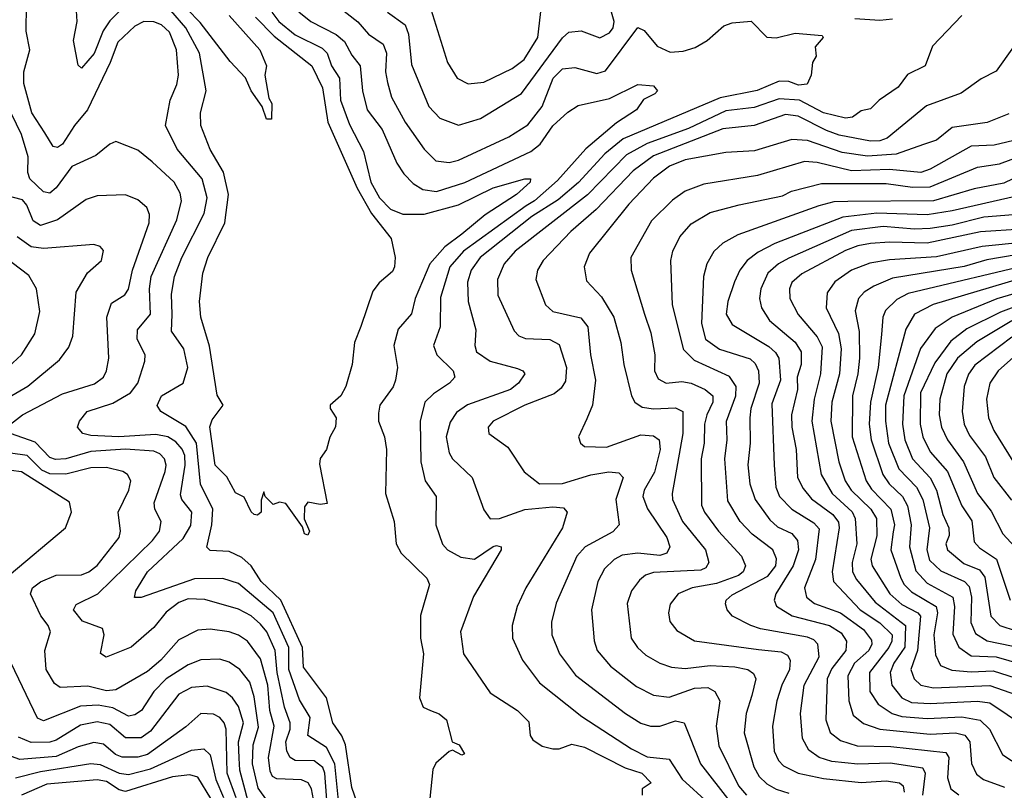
# Model space of a CAD drawing. Extents: x 1308313 to 1441400, y 959662 to 1036319.
# Tile 145 of 256: x 1336239 to 1339371, y 999651 to 1002101. Entities that reach past the tile are written whole.
import ezdxf

# ---------------------------------------------------------------- set-up
doc = ezdxf.new("R2010")
doc.units = 0

msp = doc.modelspace()

# ---------------------------------------------------------------- linework, layer by layer
at = {"layer": '0CON10XD'}
for points in [[(1337328.5, 999565), (1337295, 999660), (1337275.2, 999795.2), (1337263.8, 999823.8), (1337235.2, 999865.2), (1337215.1, 999945.1), (1337141.8, 1000041.8), (1337138.2, 1000105), (1337069.7, 1000255), (1337007, 1000315), (1336974.7, 1000364.7), (1336945, 1000391.1), (1336905, 1000410.3), (1336845, 1000413.2), (1336834.1, 1000424.1), (1336850.2, 1000495), (1336852.7, 1000545), (1336813.8, 1000623.8), (1336801, 1000755), (1336767.4, 1000807.4), (1336687.5, 1000855), (1336676.1, 1000873.9), (1336690, 1000905), (1336758.8, 1000945), (1336773.3, 1000995), (1336760.6, 1001055), (1336721.1, 1001111.1), (1336723.8, 1001163.8), (1336721.3, 1001228.7), (1336731.2, 1001285), (1336754.8, 1001345), (1336825.2, 1001485), (1336835.5, 1001535), (1336819, 1001595), (1336739.9, 1001689.9), (1336702.1, 1001765), (1336717.4, 1001845), (1336738.9, 1001895), (1336743.8, 1001925), (1336737.2, 1002005), (1336715, 1002061.9), (1336689.4, 1002085), (1336665, 1002094.4), (1336634, 1002095), (1336605, 1002080.6), (1336550.7, 1002029.3), (1336526.4, 1001965), (1336454.1, 1001815), (1336412.6, 1001765), (1336375.2, 1001705), (1336358.8, 1001695), (1336345, 1001697.9), (1336318.9, 1001741.1), (1336277.2, 1001805), (1336251.9, 1001898.1), (1336252.4, 1001935), (1336271, 1002005), (1336259.8, 1002065), (1336261.2, 1002231.2)], [(1337409.2, 1002125), (1337465, 1002084.6), (1337476, 1002055), (1337485, 1001959.2), (1337539.7, 1001825), (1337575, 1001788.2), (1337635, 1001765.9), (1337705, 1001787.1), (1337835, 1001866.2), (1337965, 1002043.3), (1337985, 1002061.3), (1338025, 1002065.4), (1338083.8, 1002043.8), (1338115, 1002059.3), (1338126.8, 1002075), (1338129.3, 1002095), (1338095.8, 1002214.2)], [(1337202.5, 1002182.5), (1337314, 1002094), (1337348.7, 1002055), (1337395, 1002023.8), (1337405.6, 1001995), (1337402.1, 1001935), (1337408.5, 1001901.5), (1337421.9, 1001855), (1337465.2, 1001775), (1337525, 1001690), (1337562.9, 1001652.9), (1337605, 1001646.9), (1337635, 1001654.8), (1337795, 1001729.2), (1337855, 1001767.2), (1337901.1, 1001825), (1337935.5, 1001915), (1337965, 1001944.8), (1338005, 1001949.7), (1338075, 1001929.8), (1338101.9, 1001938.1), (1338205, 1002076.2), (1338225, 1002067.1), (1338266.9, 1002016.9), (1338307.6, 1001997.6), (1338348.8, 1002001.2), (1338387.1, 1002012.9), (1338425, 1002035.4), (1338478.8, 1002081.2), (1338505, 1002090.8), (1338565, 1002096.7), (1338615, 1002045.9), (1338645, 1002043.6), (1338705, 1002058), (1338791.2, 1002051.2), (1338794.2, 1002045), (1338768.8, 1002015), (1338772, 1001985), (1338760, 1001965), (1338756.4, 1001925), (1338743.7, 1001896.3), (1338716.5, 1001893.5), (1338685, 1001905.2), (1338655, 1001906), (1338585, 1001876.6), (1338467.3, 1001852.7), (1338157.9, 1001722.1), (1338100.2, 1001675), (1338016.3, 1001583.7), (1337951.8, 1001528.2), (1337868, 1001475), (1337703.5, 1001345), (1337674.4, 1001305), (1337663.3, 1001266.7), (1337664.8, 1001204.8), (1337690, 1001115), (1337686, 1001065), (1337691.5, 1001045), (1337735.2, 1001015.2), (1337822.5, 1000992.5), (1337839.2, 1000985), (1337845.6, 1000975), (1337825.5, 1000945), (1337799.6, 1000925), (1337663.1, 1000876.9), (1337627.7, 1000852.3), (1337608.5, 1000821.5), (1337595.2, 1000775), (1337605, 1000723.5), (1337615.4, 1000705), (1337677.5, 1000645), (1337715, 1000542.9), (1337735, 1000513.8), (1337764.7, 1000514.7), (1337845, 1000543.3), (1337935, 1000551.7), (1337968.8, 1000548.8), (1337980, 1000535), (1337965.4, 1000485), (1337849.1, 1000295), (1337821.3, 1000235), (1337805.3, 1000175), (1337806.2, 1000135), (1337838, 1000065), (1337892.3, 999992.3), (1338026.7, 999885), (1338185, 999783.1), (1338235, 999757.3), (1338305, 999750), (1338345.8, 999685.8), (1338430.2, 999610.2)], [(1336593.3, 1002165), (1336525, 1002097.7), (1336504, 1002066), (1336475.8, 1001994.2), (1336435, 1001946.9), (1336425, 1001956.2), (1336409.6, 1002035), (1336421.5, 1002095), (1336419.1, 1002129.1)], [(1337541.5, 1002151.5), (1337599.3, 1001965), (1337630, 1001915), (1337665, 1001897.7), (1337715, 1001902.4), (1337805, 1001945.7), (1337843.7, 1001975), (1337886.5, 1002045), (1337898.1, 1002145)], [(1336814.7, 1001155), (1336810.2, 1001205), (1336821.4, 1001295), (1336836.8, 1001345), (1336891.1, 1001455), (1336902.5, 1001545), (1336886.5, 1001616.5), (1336845, 1001688.1), (1336814.7, 1001765), (1336814.2, 1001805), (1336831.6, 1001875), (1336810.2, 1001995), (1336766.8, 1002075), (1336720, 1002130)], [(1336905.3, 1002115), (1337002.5, 1002005), (1337023.8, 1001955), (1337018, 1001925), (1337031.7, 1001851.7), (1337041.2, 1001835), (1337040, 1001785), (1337024, 1001785), (1337010, 1001825), (1336974.6, 1001874.6), (1336956.7, 1001916.7), (1336908.2, 1001968.2), (1336812.4, 1002092.4), (1336771.1, 1002135)], [(1336989.2, 1002109.2), (1337048.4, 1002048.4), (1337167.5, 1001955), (1337202, 1001885), (1337218.7, 1001775), (1337312.5, 1001565), (1337357.6, 1001485), (1337420, 1001405), (1337432.6, 1001345), (1337431.2, 1001315), (1337425, 1001300.9), (1337382.5, 1001265), (1337361.9, 1001238.1), (1337324.2, 1001125.8), (1337304.1, 1001075), (1337296.7, 1001005), (1337276.5, 1000935), (1337260, 1000905), (1337226.5, 1000875), (1337226.5, 1000865), (1337245.6, 1000835), (1337243, 1000807), (1337225, 1000773.3), (1337214.2, 1000735), (1337194.4, 1000705.6), (1337191.9, 1000688.1), (1337217, 1000563), (1337195, 1000560), (1337155, 1000567.5), (1337145, 1000552.5), (1337144, 1000514), (1337160.8, 1000475), (1337155, 1000462.5), (1337145, 1000466.7), (1337138.3, 1000488.3), (1337085, 1000562.5), (1337065, 1000567.5), (1337045, 1000560), (1337020, 1000585), (1337015, 1000600), (1337007, 1000573), (1337006.7, 1000535), (1336995, 1000526), (1336985, 1000528), (1336975, 1000536.2), (1336952.5, 1000582.5), (1336925, 1000596.2), (1336897.7, 1000647.7), (1336860.8, 1000685), (1336843.3, 1000806.7), (1336851.2, 1000828.8), (1336886.2, 1000875), (1336866.8, 1000906.8), (1336842.8, 1001062.8), (1336814.7, 1001155)], [(1337040.7, 1002125), (1337063, 1002095), (1337115, 1002052.9), (1337200.6, 1002010.6), (1337216.9, 1001995), (1337231, 1001955), (1337255.6, 1001915.6), (1337259.4, 1001845), (1337288.3, 1001768.3), (1337332.1, 1001682.1), (1337355.6, 1001585), (1337383.7, 1001535), (1337418.7, 1001498.7), (1337457.7, 1001482.3), (1337525, 1001482.9), (1337635, 1001512.1), (1337745, 1001566.7), (1337845, 1001595.2), (1337863.3, 1001595), (1337862.1, 1001585), (1337819.3, 1001545), (1337719.8, 1001480.2), (1337645, 1001419.2), (1337591.4, 1001378.6), (1337543.8, 1001325), (1337497.2, 1001215), (1337485, 1001165.7), (1337442.9, 1001117.1), (1337429.2, 1001065), (1337440.6, 1000995), (1337434.3, 1000955), (1337426.3, 1000933.7), (1337384.7, 1000875), (1337379.7, 1000850.3), (1337380.5, 1000825), (1337399, 1000775), (1337405.7, 1000735), (1337402.3, 1000595), (1337429.7, 1000505), (1337436.1, 1000435), (1337452.3, 1000405), (1337533.6, 1000325), (1337542.1, 1000305), (1337513.6, 1000206.4), (1337513.7, 1000135), (1337523.2, 1000085), (1337510.9, 999945), (1337522.2, 999915), (1337545.4, 999904.6), (1337573.4, 999893.4), (1337596.1, 999875), (1337614.7, 999804.7), (1337637.1, 999795), (1337653.6, 999766.4), (1337645, 999762.2), (1337615, 999778.1), (1337605, 999774.4), (1337562.6, 999737.4), (1337552.8, 999717.2), (1337536.6, 999563.4)], [(1337126.6, 1002126.6), (1337165, 1002095.2), (1337245, 1002053.7), (1337271.8, 1002031.8), (1337295, 1001988.2), (1337321.9, 1001955), (1337328.7, 1001875), (1337343.7, 1001815), (1337391.8, 1001751.8), (1337438, 1001645), (1337460.6, 1001610.6), (1337490.2, 1001580.2), (1337521, 1001561), (1337565, 1001554.5), (1337655, 1001584), (1337865, 1001681.8), (1337893.8, 1001705), (1337935, 1001763.8), (1337982.6, 1001807.4), (1338015, 1001827.9), (1338115, 1001850.6), (1338205, 1001895.3), (1338255, 1001890.6), (1338267.5, 1001875), (1338259.2, 1001865), (1338222.9, 1001847.1), (1338201.1, 1001815), (1338136.8, 1001773.2), (1338039.4, 1001690.6), (1337949.9, 1001590.1), (1337876, 1001525), (1337849.3, 1001509.3), (1337650.4, 1001365), (1337606.7, 1001315), (1337577.6, 1001217.6), (1337575.9, 1001125), (1337554.7, 1001065), (1337565.9, 1001035), (1337617.9, 1000985), (1337622.7, 1000965), (1337605.4, 1000945), (1337555, 1000911.2), (1337527.9, 1000885), (1337512.4, 1000825), (1337515.2, 1000695), (1337529, 1000635), (1337563.1, 1000585), (1337562.3, 1000495), (1337583.6, 1000433.6), (1337599.6, 1000415), (1337642.3, 1000392.3), (1337685, 1000385.7), (1337745, 1000425.8), (1337755, 1000429.6), (1337770, 1000425), (1337770.5, 1000415), (1337682.7, 1000267.3), (1337640.4, 1000155), (1337650.9, 1000085), (1337735, 999960.6), (1337821.9, 999905), (1337858, 999868), (1337863, 999825), (1337871.2, 999811.2), (1337901, 999791), (1337935, 999782.1), (1337955, 999782.4), (1337995, 999797), (1338035, 999787.6), (1338165, 999722.5), (1338218, 999705), (1338246.9, 999675), (1338218.8, 999655), (1338218.8, 999635)], [(1339235.5, 1002115), (1339142.6, 1002017.4), (1339118.5, 1001955), (1339062.9, 1001927.1), (1339032.8, 1001887.2), (1338972.5, 1001845), (1338945, 1001817.5), (1338915, 1001811.8), (1338888.2, 1001791.8), (1338865, 1001787.8), (1338795, 1001804.9), (1338719.6, 1001845), (1338655, 1001850.1), (1338575, 1001821.9), (1338485, 1001811.4), (1338365.9, 1001755), (1338235, 1001707.7), (1338168.5, 1001671.5), (1338045, 1001544.8), (1337814.3, 1001365), (1337779.7, 1001325), (1337758.9, 1001275), (1337759.2, 1001225), (1337812.1, 1001112.1), (1337826.2, 1001096.2), (1337847.7, 1001087.7), (1337925, 1001084.2), (1337955, 1001068.2), (1337978.4, 1000995), (1337975, 1000951.4), (1337961, 1000929), (1337938.3, 1000911.7), (1337845, 1000875.2), (1337744.4, 1000825), (1337728.5, 1000805), (1337730.6, 1000785), (1337791.6, 1000741.6), (1337843.3, 1000663.3), (1337892.5, 1000625), (1337965, 1000626.3), (1338055, 1000653.7), (1338113.1, 1000663.1), (1338145, 1000660.4), (1338157.9, 1000645), (1338134.7, 1000575), (1338145.5, 1000495), (1338125, 1000472.7), (1338036.9, 1000425), (1338010.8, 1000395), (1337945, 1000245.8), (1337930.3, 1000185), (1337931.6, 1000145), (1337955.4, 1000085), (1338006.6, 1000016.6), (1338165.4, 999895), (1338215, 999864.3), (1338245, 999854.3), (1338275, 999855.2), (1338325, 999871.6), (1338352.5, 999865), (1338404.8, 999735), (1338497.2, 999615)], [(1338895, 1002105.2), (1338975, 1002100.1), (1339015, 1002104)], [(1339399.5, 1002015), (1339345, 1001937.1), (1339296.5, 1001913.5), (1339232.9, 1001867.1), (1339122.7, 1001827.3), (1338997.6, 1001725), (1338975, 1001716), (1338945, 1001714.6), (1338845, 1001734.1), (1338805, 1001748.9), (1338715, 1001794.5), (1338675, 1001799.3), (1338575, 1001764.5), (1338475, 1001753.9), (1338255, 1001667.8), (1338189.9, 1001620.1), (1338072.7, 1001497.3), (1337991.9, 1001428.1), (1337904.1, 1001335), (1337885.3, 1001305), (1337880, 1001275), (1337910.8, 1001195), (1337935, 1001173.5), (1338023.5, 1001153.5), (1338046.2, 1001125), (1338054.3, 1001035), (1338069.8, 1000955), (1338060.7, 1000875), (1338042.3, 1000832.3), (1338015.7, 1000775), (1338022.5, 1000755), (1338035, 1000744.5), (1338105, 1000741.6), (1338215, 1000781.6), (1338255, 1000778), (1338272.3, 1000765), (1338275.9, 1000735), (1338258, 1000662), (1338224.8, 1000605), (1338221.3, 1000585), (1338235.5, 1000545.5), (1338297.5, 1000455), (1338307.1, 1000425), (1338296.7, 1000405), (1338275, 1000397.5), (1338204.8, 1000405.2), (1338155, 1000398.7), (1338130, 1000385), (1338098.7, 1000355), (1338077.8, 1000315), (1338057.8, 1000225), (1338066.3, 1000126.3), (1338075.9, 1000095), (1338117.5, 1000045), (1338201.1, 999981.1), (1338255, 999953.7), (1338305, 999947.4), (1338385, 999975.5), (1338427.5, 999977.5), (1338450, 999965), (1338465.3, 999935.3), (1338454.3, 999855), (1338462.4, 999792.4), (1338524.8, 999665), (1338550.5, 999635)], [(1337258.1, 999565), (1337241.5, 999735), (1337215, 999787.3), (1337155.8, 999825), (1337162.3, 999882.3), (1337128.3, 999938.3), (1337095.3, 1000035), (1337094.9, 1000105), (1337045, 1000215.2), (1336935, 1000308.2), (1336884.5, 1000324.5), (1336795, 1000323.7), (1336625, 1000263.8), (1336603.5, 1000263.5), (1336607.9, 1000285), (1336645.7, 1000345), (1336758.6, 1000451.4), (1336782.7, 1000492.7), (1336786.2, 1000535), (1336754.3, 1000575), (1336750, 1000590), (1336764.9, 1000685), (1336763.6, 1000715), (1336755.8, 1000735.8), (1336735, 1000758.8), (1336709.6, 1000775), (1336672.3, 1000782.3), (1336554.5, 1000774.5), (1336465, 1000778.7), (1336439.2, 1000785), (1336423.1, 1000805), (1336429.2, 1000825), (1336452.9, 1000855), (1336535, 1000881.6), (1336591, 1000915), (1336614.8, 1000945), (1336637.1, 1001015), (1336638.2, 1001035), (1336612.7, 1001085), (1336613.2, 1001115), (1336654.8, 1001165), (1336651.7, 1001245), (1336657.4, 1001285), (1336739, 1001465), (1336753, 1001525), (1336749.2, 1001549.2), (1336730.3, 1001585), (1336659.6, 1001649.6), (1336615, 1001686.2), (1336545, 1001714.4), (1336525, 1001705.6), (1336480.6, 1001669.4), (1336405, 1001634.8), (1336355, 1001566.2), (1336335, 1001550), (1336315, 1001553.9), (1336271.2, 1001595), (1336264.8, 1001615), (1336265.2, 1001665), (1336245, 1001736.2), (1336196.5, 1001835)], [(1339385, 1001801.6), (1339316.1, 1001773.9), (1339205, 1001758.9), (1339155, 1001718.1), (1339114.1, 1001704.1), (1339026.9, 1001673.1), (1338935, 1001667), (1338855, 1001679.2), (1338745, 1001717), (1338695, 1001720), (1338576.2, 1001683.8), (1338485, 1001679.3), (1338355, 1001655.2), (1338306.1, 1001635), (1338255, 1001597.4), (1338175.8, 1001515), (1338050.7, 1001359.3), (1338033.9, 1001315), (1338041.2, 1001271.2), (1338089.6, 1001219.6), (1338128.1, 1001155), (1338151.2, 1001075), (1338160.5, 1001005), (1338184.7, 1000905), (1338195.4, 1000885), (1338219.1, 1000869.1), (1338255, 1000863.7), (1338325, 1000867), (1338348, 1000855), (1338348, 1000785), (1338314.3, 1000595), (1338315.2, 1000575), (1338347.2, 1000505), (1338420, 1000415), (1338430.8, 1000375), (1338421.3, 1000358.7), (1338405, 1000350.5), (1338255, 1000343.3), (1338229.5, 1000335), (1338210.5, 1000319.5), (1338184.8, 1000285.2), (1338171.2, 1000245), (1338184.1, 1000135), (1338203.8, 1000105), (1338230.2, 1000080.2), (1338275, 1000054.7), (1338312.1, 1000042.1), (1338355, 1000038.1), (1338435, 1000047.8), (1338513.7, 1000043.7), (1338554.4, 1000034.4), (1338572.4, 1000022.4), (1338580, 1000005), (1338568, 999952), (1338549.1, 999895), (1338543.2, 999833.2), (1338573.5, 999725), (1338591, 999695), (1338615, 999670.9), (1338645, 999654.1), (1338685, 999641.8)], [(1339418.5, 1001721.5), (1339338.2, 1001701.8), (1339265, 1001698.8), (1339135, 1001625.6), (1339105, 1001615.5), (1339005, 1001624.9), (1338885, 1001621.1), (1338775, 1001646.9), (1338735, 1001650.2), (1338585.3, 1001605.3), (1338415, 1001578), (1338355, 1001555.8), (1338315, 1001527.2), (1338248.1, 1001461.9), (1338182.8, 1001345), (1338183.4, 1001305), (1338226.2, 1001165), (1338246.2, 1001105), (1338259.5, 1001035), (1338258.4, 1000985), (1338269.1, 1000959.1), (1338295, 1000945.3), (1338345, 1000950.2), (1338375, 1000945.6), (1338419.6, 1000925), (1338443.4, 1000905), (1338443.9, 1000885), (1338423.9, 1000845), (1338416.8, 1000815), (1338415.5, 1000755), (1338406.6, 1000705), (1338407.4, 1000557.4), (1338416.6, 1000535), (1338461.1, 1000475), (1338534.7, 1000395), (1338547.6, 1000365), (1338539.7, 1000345), (1338525, 1000334.3), (1338455, 1000308.8), (1338377.8, 1000295), (1338333.5, 1000275), (1338307.6, 1000242.4), (1338302.3, 1000215), (1338307.1, 1000187.1), (1338329.1, 1000159.1), (1338385, 1000125.9), (1338588.4, 1000098.4), (1338661.2, 1000091.2), (1338680.8, 1000080.8), (1338689.7, 1000065), (1338686.9, 1000035), (1338662.5, 999985), (1338647.2, 999935), (1338633, 999855), (1338638.9, 999775), (1338652.6, 999745), (1338668.1, 999728.1), (1338715, 999705.6), (1338795, 999688.4), (1338915, 999676), (1338995, 999680.9), (1339037.3, 999675), (1339048.6, 999665), (1339052.1, 999645)], [(1339111.9, 999635), (1339119.5, 999705), (1339111, 999721), (1339007.4, 999737.4), (1338905, 999733.7), (1338822.2, 999742.2), (1338781.5, 999755), (1338748.8, 999778.8), (1338728.2, 999815), (1338722.3, 999895), (1338734.1, 999985), (1338781.3, 1000075), (1338777.4, 1000115), (1338765, 1000128.8), (1338745, 1000137.6), (1338595, 1000164), (1338564.5, 1000174.5), (1338505.6, 1000205), (1338489.1, 1000225), (1338483.8, 1000243.8), (1338485.5, 1000255), (1338505, 1000272.8), (1338618.3, 1000331.7), (1338643.5, 1000365), (1338646.3, 1000386.3), (1338634.3, 1000415), (1338568.2, 1000465), (1338530.5, 1000505), (1338491.1, 1000571.1), (1338481.5, 1000705), (1338488.7, 1000765), (1338487, 1000825), (1338517, 1000905), (1338517.8, 1000935), (1338496.6, 1000966.6), (1338385, 1001017.6), (1338351.3, 1001051.3), (1338315.2, 1001195), (1338310, 1001335), (1338316.1, 1001365), (1338339, 1001411), (1338375, 1001452), (1338435, 1001487.7), (1338527.7, 1001512.3), (1338665, 1001540.8), (1338694.2, 1001555.8), (1338789.3, 1001580.7), (1338995, 1001580.5), (1339078.8, 1001568.8), (1339135, 1001569.7), (1339285, 1001632.8), (1339355, 1001642.8), (1339429.9, 1001670.1)], [(1339459.1, 1001625), (1339369.1, 1001580.9), (1339275, 1001563.4), (1339145, 1001524.9), (1338873, 1001523), (1338828.4, 1001521.6), (1338780.3, 1001509.7), (1338522.5, 1001417.5), (1338475, 1001390.7), (1338446.4, 1001363.6), (1338424.8, 1001325.2), (1338413.8, 1001285), (1338407.3, 1001135), (1338420.2, 1001085), (1338465, 1001053.2), (1338562.4, 1001022.4), (1338578.2, 1001008.2), (1338589.2, 1000985), (1338590.4, 1000945), (1338563.9, 1000865), (1338560.7, 1000835), (1338562.2, 1000755), (1338554.8, 1000685.2), (1338561.2, 1000625), (1338578.3, 1000575), (1338625, 1000511.2), (1338648.9, 1000488.9), (1338695, 1000467.3), (1338713, 1000445), (1338716.2, 1000415), (1338699.4, 1000365), (1338643.8, 1000275), (1338638.4, 1000255), (1338645.9, 1000235.9), (1338695.6, 1000205.6), (1338815, 1000174.8), (1338851.7, 1000151.7), (1338868.3, 1000125), (1338866.3, 1000095), (1338821.6, 1000038.4), (1338807.7, 1000005), (1338803.3, 999875), (1338816.6, 999835), (1338849.4, 999809.4), (1338902.5, 999792.5), (1339009.6, 999789.6), (1339185, 999770.7), (1339194.4, 999755), (1339189.9, 999689.9), (1339200.6, 999655), (1339226.3, 999636.3)], [(1336209.5, 1000815), (1336247.3, 1000845), (1336375, 1000911.6), (1336476.8, 1000943.2), (1336505.6, 1000964.4), (1336515.2, 1000984.8), (1336521.8, 1001025), (1336516.2, 1001155), (1336530.6, 1001199.4), (1336573.6, 1001226.4), (1336585, 1001244.4), (1336597.6, 1001305), (1336650.8, 1001455), (1336652, 1001482), (1336643.6, 1001503.6), (1336615, 1001527.9), (1336575, 1001544.6), (1336485, 1001540.7), (1336450.4, 1001529.6), (1336359.2, 1001465), (1336305, 1001447.3), (1336281.4, 1001461.4), (1336261.6, 1001511.6), (1336247.9, 1001527.9), (1336168.8, 1001548.8)], [(1339405, 1001538.8), (1339205, 1001493.3), (1339125, 1001480.9), (1338965, 1001485.5), (1338856.7, 1001473.3), (1338640.6, 1001389.4), (1338587.5, 1001362.5), (1338552.4, 1001335), (1338529.2, 1001305), (1338512.6, 1001267.4), (1338491.6, 1001205), (1338486.4, 1001165), (1338505, 1001131.8), (1338621.9, 1001061.9), (1338643.3, 1001043.3), (1338653.2, 1001025), (1338658.8, 1000955), (1338630.8, 1000879.2), (1338638.5, 1000685), (1338644, 1000615), (1338655.7, 1000585), (1338695.1, 1000545.1), (1338765, 1000501.5), (1338781.7, 1000481.7), (1338770.4, 1000385), (1338735.2, 1000295), (1338741.1, 1000265), (1338767.1, 1000245), (1338850, 1000215), (1338922.3, 1000162.3), (1338947.7, 1000127.7), (1338948.8, 1000115), (1338939.5, 1000095), (1338893.6, 1000055), (1338873.2, 1000015), (1338875.9, 999935), (1338890, 999890), (1338923.1, 999863.1), (1338975, 999845.2), (1339135, 999829.5), (1339215, 999833.2), (1339245, 999825.9), (1339260.6, 999805), (1339266, 999736), (1339282, 999702), (1339304.6, 999685), (1339371, 999661)], [(1339399.1, 1001480.9), (1339305, 1001473.1), (1339205, 1001448.1), (1339135, 1001437.6), (1339085, 1001435.6), (1338985, 1001443.8), (1338885, 1001431), (1338685, 1001343.3), (1338652.4, 1001325), (1338618.5, 1001295), (1338595.7, 1001245), (1338592.3, 1001215), (1338597.9, 1001185), (1338624.2, 1001145), (1338705, 1001075.7), (1338724.8, 1001044.8), (1338724.5, 1001005), (1338711.9, 1000965), (1338713.1, 1000925), (1338693.6, 1000845), (1338694.5, 1000805.5), (1338708.1, 1000735), (1338713.3, 1000645), (1338730.6, 1000610.6), (1338757.2, 1000577.2), (1338825, 1000527.3), (1338843, 1000503), (1338845.1, 1000485), (1338823.5, 1000345), (1338827.7, 1000315), (1338912.2, 1000225), (1338975, 1000183.4), (1339013.6, 1000145), (1339012.6, 1000125), (1339003.3, 1000105), (1338942.1, 1000025), (1338942.8, 999965), (1338969.4, 999925), (1339014, 999895), (1339045, 999885.1), (1339125, 999879.5), (1339235, 999884.9), (1339293.6, 999873.6), (1339324, 999845), (1339364.6, 999765), (1339395, 999744.1)], [(1339425, 1001435.4), (1339295, 1001426.4), (1339125, 1001390.7), (1339005, 1001394), (1338945, 1001389.3), (1338905, 1001382.6), (1338865, 1001367), (1338726.7, 1001293.3), (1338695, 1001265.4), (1338687.4, 1001245), (1338688.1, 1001215), (1338715, 1001163.9), (1338775, 1001092.6), (1338791.1, 1001061.1), (1338785.8, 1000975), (1338765.7, 1000895), (1338758.7, 1000825), (1338788.4, 1000655), (1338822.7, 1000595), (1338886.2, 1000536.2), (1338896.2, 1000515), (1338902, 1000435), (1338886.4, 1000375), (1338887.8, 1000345), (1338900.8, 1000320.8), (1338959.5, 1000249.5), (1339056.7, 1000175), (1339054.1, 1000105.9), (1339019.6, 1000055), (1339007.9, 1000025), (1339013, 999985), (1339044.3, 999945), (1339075, 999930.3), (1339135, 999927.2), (1339285, 999934.1), (1339325, 999928.6), (1339435, 999855.2)], [(1336156.3, 1000873.7), (1336264.6, 1000935.4), (1336365, 1001020), (1336395, 1001059.4), (1336407.8, 1001095), (1336418.8, 1001235), (1336454.2, 1001295.8), (1336499.4, 1001335), (1336505, 1001367.5), (1336495, 1001380), (1336475, 1001386.7), (1336315, 1001374.1), (1336275, 1001378.8), (1336231.1, 1001411.1)], [(1339436.5, 1001393.5), (1339300.3, 1001379.7), (1339155, 1001347.2), (1339005, 1001338), (1338943.2, 1001326.8), (1338884.6, 1001305), (1338832, 1001268), (1338806.9, 1001233.1), (1338804.3, 1001185), (1338843.1, 1001103.1), (1338851.8, 1001055), (1338846.3, 1000975), (1338822.2, 1000885), (1338819.1, 1000825), (1338844.2, 1000695), (1338864.8, 1000635), (1338884, 1000605), (1338946.5, 1000545), (1338964.2, 1000515), (1338965, 1000460), (1338946, 1000386), (1338950.6, 1000365), (1339006.2, 1000275), (1339045, 1000242), (1339095.3, 1000215.3), (1339104.2, 1000204.2), (1339094.4, 1000095.6), (1339072.9, 1000035), (1339083.8, 1000005), (1339105, 999984.8), (1339145, 999976.9), (1339325, 999984.1), (1339455, 999938.8)], [(1336189.6, 1000985), (1336245, 1001035.4), (1336287.2, 1001102.8), (1336302.9, 1001172.9), (1336291.8, 1001245), (1336268.1, 1001288.1), (1336165, 1001364.7)], [(1339545, 1001376.9), (1339315, 1001337.8), (1339243.2, 1001316.8), (1339015, 1001279), (1338955.7, 1001254.3), (1338924.6, 1001235), (1338906.5, 1001215), (1338896.7, 1001175), (1338909.3, 1001109.3), (1338910.2, 1001025), (1338905.2, 1000975), (1338887.3, 1000905), (1338887.1, 1000775), (1338931.2, 1000635), (1338948.6, 1000608.6), (1339010, 1000545), (1339021.7, 1000495), (1339017, 1000473), (1339009.2, 1000415), (1339041.3, 1000325), (1339051.8, 1000305), (1339075, 1000281.9), (1339153.7, 1000235), (1339157.6, 1000215), (1339146.7, 1000145), (1339151.9, 1000081.9), (1339167.9, 1000047.9), (1339203.3, 1000033.3), (1339265, 1000027.7), (1339335, 1000031), (1339405, 1000008.3)], [(1339475, 1001328.2), (1339065, 1001230.8), (1339028.3, 1001211.7), (1338993, 1001177), (1338983.9, 1001155), (1338979.6, 1001100.4), (1338969.2, 1000995), (1338944.6, 1000885), (1338940.7, 1000815), (1338946.8, 1000765), (1338983.8, 1000655), (1339004.1, 1000625), (1339046.6, 1000585), (1339063.2, 1000555), (1339074.6, 1000495), (1339069.4, 1000425), (1339089, 1000349), (1339125, 1000309.7), (1339207.3, 1000265), (1339212.7, 1000235), (1339207, 1000147), (1339225.7, 1000105.7), (1339265, 1000078.2), (1339345, 1000074.9), (1339425, 1000052.3)], [(1339421.9, 1001278.1), (1339144.4, 1001195.6), (1339085.4, 1001164.6), (1339057.1, 1001117.1), (1338992.6, 1000875), (1338992.5, 1000825), (1339002, 1000755), (1339035, 1000673.2), (1339091, 1000615), (1339111, 1000575), (1339132.9, 1000485), (1339124.6, 1000415), (1339132.9, 1000382.9), (1339168.4, 1000348.4), (1339244.4, 1000314.4), (1339259, 1000299), (1339266.7, 1000265), (1339264.3, 1000184.3), (1339279.3, 1000149.3), (1339315.8, 1000125.8), (1339435, 1000101.3)], [(1339455.1, 1001244.9), (1339346.9, 1001213.1), (1339205, 1001155.5), (1339150.3, 1001119.7), (1339104.4, 1001055.6), (1339051.2, 1000905), (1339046.4, 1000815), (1339053.8, 1000765), (1339078.7, 1000705), (1339134.5, 1000644.5), (1339155.1, 1000605), (1339175, 1000527.3), (1339194.3, 1000485), (1339195, 1000461.2), (1339184.2, 1000435), (1339190, 1000415), (1339241.8, 1000371.8), (1339292.1, 1000352.1), (1339308.5, 1000328.5), (1339328.1, 1000205), (1339356.9, 1000175), (1339408, 1000158)], [(1339435, 1001199.4), (1339358.3, 1001171.7), (1339251.5, 1001118.5), (1339200.9, 1001079.1), (1339149.4, 1001010.6), (1339104.3, 1000915), (1339102.9, 1000815), (1339111.2, 1000775), (1339135, 1000726.9), (1339189.5, 1000665), (1339235.1, 1000555.1), (1339267.6, 1000507.6), (1339275, 1000441.2), (1339291.8, 1000421.8), (1339345.3, 1000385.3), (1339389.4, 1000255)], [(1339395, 1001143.3), (1339283.1, 1001076.9), (1339221.8, 1001025), (1339188.3, 1000975), (1339165.9, 1000895), (1339163.4, 1000845), (1339171.1, 1000805), (1339190.4, 1000765), (1339240.3, 1000695), (1339285, 1000594.7), (1339328.6, 1000538.6), (1339365.8, 1000465.8), (1339403.8, 1000425)], [(1339395, 1001092), (1339277.3, 1001002.7), (1339256.4, 1000973.6), (1339242.8, 1000935), (1339236.7, 1000855), (1339243, 1000815), (1339259.5, 1000779.5), (1339310.9, 1000710.9), (1339337, 1000645), (1339393.4, 1000573.4)], [(1339419.3, 1001045), (1339351.6, 1000985), (1339324.3, 1000945), (1339313.5, 1000895), (1339320.4, 1000835), (1339337.4, 1000795), (1339397.9, 1000697.9)], [(1337220.8, 999549.2), (1337209.1, 999705), (1337202.9, 999722.9), (1337175, 999744.2), (1337115, 999745.6), (1337099.5, 999755), (1337088.6, 999775), (1337085.8, 999805), (1337098.9, 999845), (1337098.9, 999865), (1337081.4, 999915), (1337057.4, 1000025), (1337050.9, 1000095), (1337025, 1000154.7), (1337005, 1000179.1), (1336975, 1000206), (1336935, 1000226.9), (1336827.3, 1000257.3), (1336775, 1000259.8), (1336745, 1000247.8), (1336705, 1000216.8), (1336665, 1000168.7), (1336593.6, 1000106.4), (1336514.1, 1000074.1), (1336495.3, 1000085.3), (1336507.2, 1000145), (1336501.8, 1000165), (1336438.7, 1000188.7), (1336409.5, 1000225), (1336418.4, 1000241.6), (1336486.9, 1000275), (1336661.4, 1000445), (1336683.2, 1000475), (1336688.6, 1000505), (1336668.6, 1000545), (1336666.1, 1000565), (1336702, 1000665), (1336704.8, 1000685), (1336699.3, 1000705), (1336685, 1000720.4), (1336665, 1000729.7), (1336575, 1000735.7), (1336465, 1000728.1), (1336385, 1000704.3), (1336352.8, 1000702.8), (1336335, 1000709.4), (1336287.5, 1000757.5), (1336209.4, 1000785)], [(1337177, 999605), (1337166.7, 999655), (1337156.6, 999675), (1337135, 999684.1), (1337057.2, 999687.2), (1337043.4, 999695), (1337035, 999711.9), (1337029.9, 999755), (1337047.9, 999855), (1337034.4, 999905), (1337028, 999985), (1337005, 1000068.7), (1336963.4, 1000125), (1336935, 1000143.8), (1336905, 1000154.3), (1336845, 1000163), (1336805, 1000160.5), (1336745, 1000128.8), (1336687.5, 1000065), (1336645, 1000028.3), (1336545, 999970), (1336515, 999966.7), (1336455, 999981.9), (1336367.4, 999977.4), (1336349.9, 999989.9), (1336322.5, 1000035), (1336319.2, 1000095), (1336336.6, 1000155), (1336329.5, 1000175), (1336305.6, 1000205.6), (1336273.1, 1000275), (1336279.3, 1000295), (1336305, 1000313.8), (1336354.6, 1000334.6), (1336435, 1000335.7), (1336458.8, 1000345), (1336485, 1000365.9), (1336555.3, 1000455), (1336559.2, 1000475), (1336551.8, 1000535), (1336585.9, 1000605), (1336592.3, 1000635), (1336582.2, 1000655), (1336567.1, 1000665), (1336515, 1000677.1), (1336465, 1000675.8), (1336385, 1000656.3), (1336335, 1000656.6), (1336309, 1000669), (1336262.8, 1000715), (1336155, 1000729.8)], [(1336205.1, 1000334.9), (1336384.4, 1000485), (1336403.5, 1000535), (1336396.9, 1000566.9), (1336245, 1000663.2), (1336145, 1000676.6)], [(1337026.7, 999616.7), (1336997.7, 999657.7), (1336979.8, 999735), (1336981.3, 999795), (1336998, 999852), (1336985, 999947.5), (1336970.4, 999995), (1336939.1, 1000035), (1336905, 1000058.2), (1336875, 1000067.7), (1336815, 1000065.7), (1336775, 1000050.2), (1336704.8, 1000005), (1336665.9, 999965), (1336625.7, 999905), (1336605, 999891), (1336585, 999887), (1336535, 999912.6), (1336488.8, 999921.2), (1336432.1, 999917.9), (1336315, 999871.3), (1336295, 999880), (1336211.6, 1000055)], [(1336977.8, 999567.8), (1336939, 999715), (1336936.6, 999753.4), (1336935.1, 999805), (1336950.2, 999865), (1336935, 999916.9), (1336915.7, 999945), (1336895, 999961.8), (1336835, 999982.4), (1336785, 999977.5), (1336745, 999956.6), (1336655, 999839.3), (1336625, 999817.5), (1336575, 999818.1), (1336525, 999859.7), (1336485, 999868.8), (1336432.5, 999857.5), (1336355, 999810.5), (1336335, 999804.2), (1336275, 999802.9), (1336235, 999820)], [(1336926.8, 999626.8), (1336898.4, 999705), (1336895.1, 999845), (1336889.6, 999865), (1336875, 999881.9), (1336855, 999892.9), (1336815, 999895.3), (1336767.1, 999852.9), (1336645.6, 999764.4), (1336615, 999755.9), (1336565, 999755.7), (1336543.8, 999765), (1336505, 999797.6), (1336475, 999803), (1336425, 999789.5), (1336355, 999757.8), (1336239.1, 999749.1), (1336115, 999792.8)], [(1336225, 999690.4), (1336305, 999710.6), (1336465, 999735.8), (1336495, 999732.6), (1336555, 999705.6), (1336585, 999700.5), (1336655, 999718.8), (1336785, 999778.3), (1336825, 999783.1), (1336845, 999763.8), (1336862.2, 999685), (1336887.4, 999627.4)], [(1336846.4, 999625), (1336805, 999692), (1336780.1, 999700.1), (1336725, 999693.5), (1336575, 999647.4), (1336555, 999652.7), (1336515, 999678.8), (1336485, 999684), (1336325, 999670), (1336245, 999634.9)]]:
    msp.add_lwpolyline(points, dxfattribs=at)

doc.saveas('drawing.dxf')
